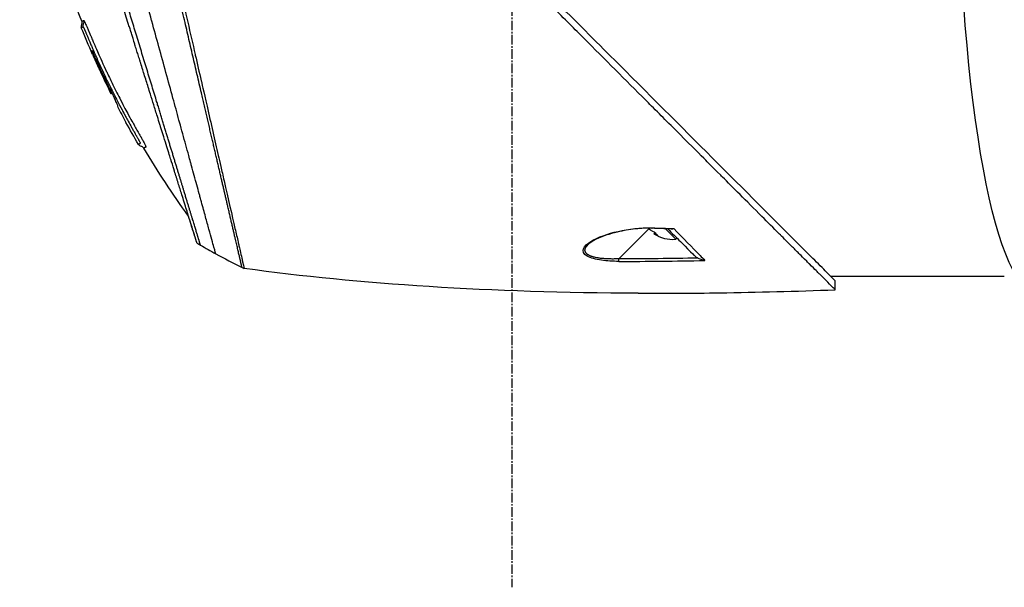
# Model space of a CAD drawing. Header units: millimetres. Extents: x 0 to 4378, y 0 to 2376.
# Tile 116 of 236: x 1408 to 1583, y 725 to 826. Entities that reach past the tile are written whole.
import ezdxf

# ---------------------------------------------------------------- set-up
doc = ezdxf.new("R2010")
doc.units = ezdxf.units.MM
doc.header["$LTSCALE"] = 0.2
doc.linetypes.add('CENTER2', pattern=[1.125, 0.75, -0.125, 0.125, -0.125])
doc.layers.add('02_Center Line', color=1, linetype='CENTER2')
doc.layers.add('13_After Rev.Num.', color=6, linetype='Continuous')

# ---------------------------------------------------------------- blocks, each defined once
blk = doc.blocks.new('A$C44151a85')
for p, q in [((-258.52, 153.52), (-258.63, 153.41)), ((-258.52, 153.52), (-258.62, 153.41)), ((-257.53, 151.09), (-257.46, 151.17)), ((-244.56, 141.23), (-244.56, 141.23)), ((-163.31, 129.56), (-163.31, 129.56)), ((-163.15, 129.39), (-168.5, 124.04)), ((-162.06, 128.68), (-162.25, 128.49)), ((-161.87, 128.48), (-161.98, 128.37)), ((-158.36, 127.54), (-160.21, 129.39)), ((-158.36, 127.54), (-158.16, 127.74)), ((-173.86, 126.64), (-173.86, 126.64)), ((-173.11, 127.33), (-173.11, 127.33)), ((-154.56, 125.16), (-154.56, 125.16)), ((-132.18, 120.69), (-132.15, 120.68)), ((-130.88, 121), (-100, 121)), ((-130.05, 118.56), (-130.05, 120.16))]:
    blk.add_line(p, q)
for centre, radius, start, end in [((-118.5, 223.48), 156.75, 207.502, 208.6731), ((-158.94, 133.61), 6.1, 237.0705, 275.3981)]:
    blk.add_arc(centre, radius, start, end)
for centre, major_axis, ratio, start_param, end_param in [((-157.14, 247.11), (-98.89, -98.85), 0.00011, 6.274337, 6.283153), ((-162.57, 129.97), (-0.019, -0.5), 0.035629, 6.283184, 6.842305), ((-140.02, 751.19), (418.45, -460.79), 0.998723, 5.508989, 5.515203), ((-159.25, 133.92), (-4.29, -4.29), 0.707107, 0.261155, 0.362202), ((-157.86, 132.54), (-4.04, -4.04), 0.707107, 6.173187, 6.393184), ((-158.62, 133.3), (-4.29, -4.29), 0.707107, 0.261155, 0.362202), ((-186.55, 222.44), (84, -73.04), 0.999052, 4.891159, 4.897725), ((-186.52, 222.48), (-81.92, 75.39), 0.999389, 1.78435, 1.812352), ((-186.44, 222.56), (-52.22, -98.37), 0.999969, 6.268665, 6.315891), ((-177.05, 240.31), (-61.46, -116.2), 0.920421, 0.028746, 0.032423), ((-168.49, 124.06), (0, 0.5), 0.037035, 1.607809, 2.747684), ((477.88, 480.35), (806.3, 302.63), 0.234303, 3.699759, 3.730545), ((1029.85, 705.19), (1363.29, 531.39), 0.183375, 3.577144, 3.598606), ((1029.83, 705.18), (1363.27, 531.38), 0.183376, 3.598609, 3.62761)]:
    blk.add_ellipse(centre, major_axis=major_axis, ratio=ratio, start_param=start_param, end_param=end_param)
for points, knots in [([(-130.05, 118.56), (-130.05, 118.56), (-130.2, 118.71), (-130.38, 118.89), (-130.6, 119.12), (-130.93, 119.45), (-131.36, 119.88), (-131.82, 120.35), (-132.33, 120.86), (-132.78, 121.31), (-132.84, 121.36), (-132.89, 121.42), (-132.94, 121.47), (-133.07, 121.6), (-133.54, 122.07), (-134.62, 123.14), (-134.77, 123.28), (-134.93, 123.44), (-135.1, 123.62), (-135.66, 124.18), (-136.09, 124.6), (-136.32, 124.83), (-136.74, 125.25), (-137.18, 125.69), (-137.64, 126.15), (-138.25, 126.76), (-138.88, 127.4), (-139.55, 128.06), (-139.71, 128.22), (-139.86, 128.38), (-140.03, 128.54), (-140.99, 129.5), (-142.01, 130.52), (-143.07, 131.59), (-145.85, 134.36), (-148.29, 136.8), (-150.06, 138.57), (-150.17, 138.68), (-150.28, 138.79), (-150.38, 138.9), (-152.08, 140.59), (-153.11, 141.63), (-153.4, 141.92), (-154.5, 143.02), (-156.16, 144.67), (-158.43, 146.94), (-159.5, 148.01), (-160.44, 148.96), (-161.25, 149.76), (-162.3, 150.81), (-163.12, 151.63), (-163.68, 152.19), (-167.25, 155.76), (-170.94, 159.45), (-174.71, 163.22), (-176.17, 164.68), (-178.07, 166.58), (-180.41, 168.92), (-182.35, 170.86), (-183.82, 172.34), (-184.81, 173.32), (-185.55, 174.06), (-186.01, 174.52), (-186.2, 174.72), (-187.88, 176.39), (-188.86, 177.37), (-189.13, 177.64), (-189.49, 178), (-189.85, 178.36), (-190.21, 178.72), (-190.34, 178.85), (-190.47, 178.98), (-190.6, 179.11), (-191.37, 179.88), (-191.86, 180.37), (-192.07, 180.59), (-192.29, 180.81), (-192.53, 181.04), (-192.79, 181.3), (-193.42, 181.93), (-194.17, 182.68), (-195.04, 183.54), (-196.39, 184.88), (-197.38, 185.87), (-198.01, 186.5), (-198.66, 187.14), (-199.64, 188.13), (-200.97, 189.47), (-201.89, 190.39), (-202.63, 191.14), (-203.2, 191.71), (-203.48, 191.99), (-203.73, 192.24), (-203.92, 192.43), (-204.54, 193.05), (-205.16, 193.67), (-205.78, 194.29), (-206.15, 194.65), (-206.51, 195.01), (-206.87, 195.38), (-207.62, 196.13), (-208.11, 196.62), (-208.33, 196.84), (-208.81, 197.32), (-209.3, 197.81), (-209.79, 198.3), (-210.26, 198.77), (-210.72, 199.23), (-211.18, 199.69), (-212.65, 201.17), (-214.12, 202.63), (-215.58, 204.1), (-217.5, 206.01), (-219.4, 207.92), (-221.29, 209.8), (-225.06, 213.57), (-228.75, 217.26), (-232.32, 220.83), (-233.11, 221.62), (-233.92, 222.43), (-234.74, 223.25), (-235.67, 224.18), (-236.61, 225.12), (-237.57, 226.08), (-240.08, 228.59), (-241.72, 230.23), (-242.59, 231.1), (-243.61, 232.13), (-244.62, 233.13), (-245.6, 234.12), (-247.76, 236.27), (-249.81, 238.32), (-251.73, 240.24), (-253.51, 242.02), (-254.89, 243.4), (-255.96, 244.47), (-257.72, 246.23), (-258.65, 247.16), (-259.01, 247.52), (-259.11, 247.62), (-259.16, 247.67), (-259.17, 247.68), (-260.77, 249.28), (-262.13, 250.65), (-263.21, 251.72), (-263.36, 251.87), (-263.51, 252.02), (-263.65, 252.16), (-264.1, 252.61), (-264.41, 252.92), (-264.64, 253.15), (-264.86, 253.37), (-265.06, 253.57), (-265.23, 253.74), (-265.27, 253.78), (-265.32, 253.83), (-265.36, 253.87), (-265.88, 254.39), (-265.93, 254.44), (-265.94, 254.45), (-265.94, 254.45), (-265.94, 254.45), (-265.94, 254.45)], [-1, -1, -1, -1, -0.973214, -0.973214, -0.973214, -0.946429, -0.946429, -0.946429, -0.922569, -0.922569, -0.922569, -0.919643, -0.919643, -0.919643, -0.896124, -0.896124, -0.896124, -0.892857, -0.892857, -0.892857, -0.88, -0.88, -0.88, -0.867143, -0.867143, -0.867143, -0.85, -0.85, -0.85, -0.84593, -0.84593, -0.84593, -0.821429, -0.821429, -0.821429, -0.786779, -0.786779, -0.786779, -0.784631, -0.784631, -0.784631, -0.75, -0.75, -0.75, -0.71875, -0.71875, -0.71875, -0.705224, -0.705224, -0.705224, -0.6875, -0.6875, -0.6875, -0.625, -0.625, -0.625, -0.59375, -0.59375, -0.59375, -0.575864, -0.575864, -0.575864, -0.5625, -0.5625, -0.5625, -0.546875, -0.546875, -0.546875, -0.541176, -0.541176, -0.541176, -0.539062, -0.539062, -0.539062, -0.53125, -0.53125, -0.53125, -0.526699, -0.526699, -0.526699, -0.515625, -0.515625, -0.515625, -0.5, -0.5, -0.5, -0.484375, -0.484375, -0.484375, -0.473999, -0.473999, -0.473999, -0.46875, -0.46875, -0.46875, -0.458868, -0.458868, -0.458868, -0.453125, -0.453125, -0.453125, -0.445312, -0.445312, -0.445312, -0.4375, -0.4375, -0.4375, -0.430048, -0.430048, -0.430048, -0.40625, -0.40625, -0.40625, -0.375, -0.375, -0.375, -0.3125, -0.3125, -0.3125, -0.297804, -0.297804, -0.297804, -0.28125, -0.28125, -0.28125, -0.25, -0.25, -0.25, -0.230372, -0.230372, -0.230372, -0.1875, -0.1875, -0.1875, -0.167132, -0.167132, -0.167132, -0.133709, -0.133709, -0.133709, -0.125, -0.125, -0.125, -0.078046, -0.078046, -0.078046, -0.071429, -0.071429, -0.071429, -0.053571, -0.053571, -0.053571, -0.039579, -0.039579, -0.039579, -0.035714, -0.035714, -0.035714, -0.002565, -0.002565, -0.002565, 0, 0, 0, 0]), ([(-263.88, 166.21), (-268.22, 177.23), (-271.32, 188.82), (-274.35, 209.23), (-274.91, 218.07), (-274.72, 226.86)], [0, 0, 0, 0, 3.552689, 3.552689, 6.190302, 6.190302, 6.190302, 6.190302]), ([(-259.26, 226.93), (-259.19, 226.78), (-259.14, 226.67), (-259.11, 226.6), (-258.9, 226.12), (-258.79, 225.72), (-258.71, 225.47), (-258.61, 225.09), (-258.55, 224.83), (-258.52, 224.73), (-258.46, 224.48), (-258.39, 224.18), (-258.31, 223.83), (-258.18, 223.28), (-258.1, 222.93), (-258.07, 222.79), (-258.05, 222.71), (-258.03, 222.64), (-258.01, 222.56), (-257.99, 222.44), (-257.96, 222.32), (-257.93, 222.21), (-257.91, 222.13), (-257.87, 221.93), (-257.79, 221.59), (-257.7, 221.23), (-257.6, 220.78), (-257.47, 220.23), (-257.35, 219.73), (-257.24, 219.22), (-257.12, 218.71), (-257.06, 218.45), (-256.97, 218.05), (-256.84, 217.5), (-256.7, 216.9), (-256.52, 216.13), (-256.31, 215.17), (-255.8, 212.94), (-255.47, 211.5), (-255.33, 210.92), (-255.02, 209.55), (-254.7, 208.17), (-254.38, 206.77), (-254.31, 206.48), (-254.25, 206.19), (-254.18, 205.9), (-253.98, 205.01), (-253.6, 203.39), (-253.05, 200.98), (-252.64, 199.16), (-252.21, 197.32), (-251.79, 195.47), (-251.78, 195.43), (-251.77, 195.4), (-251.77, 195.36), (-251.42, 193.85), (-250.96, 191.86), (-250.39, 189.37), (-249.77, 186.67), (-249.33, 184.72), (-249.06, 183.55), (-248.98, 183.2), (-248.91, 182.91), (-248.86, 182.7), (-248.66, 181.79), (-248.33, 180.38), (-247.89, 178.45), (-247.38, 176.22), (-246.87, 174), (-246.37, 171.8), (-246.36, 171.77), (-246.35, 171.74), (-246.35, 171.71), (-245.91, 169.81), (-245.48, 167.92), (-245.05, 166.06), (-244.6, 164.11), (-244.16, 162.19), (-243.73, 160.3), (-243.72, 160.28), (-243.72, 160.25), (-243.71, 160.22), (-243.36, 158.67), (-243.01, 157.15), (-242.67, 155.66), (-242.61, 155.41), (-242.25, 153.84), (-241.63, 151.13), (-240.92, 148.04), (-240.25, 145.12), (-239.63, 142.41), (-239.51, 141.86), (-239.35, 141.2), (-239.18, 140.43), (-239.01, 139.68), (-238.81, 138.84), (-238.61, 137.92), (-237.85, 134.62), (-237.19, 131.77), (-236.66, 129.45), (-236.46, 128.57), (-236.27, 127.76), (-236.11, 127.04), (-236.06, 126.81), (-236, 126.59), (-235.96, 126.37), (-235.87, 125.99), (-235.66, 125.08), (-235.44, 124.15), (-235.39, 123.91), (-235.34, 123.7), (-235.3, 123.53), (-235.07, 122.57), (-235.03, 122.4), (-235.02, 122.35), (-235.02, 122.34), (-235.01, 122.34), (-235.01, 122.34)], [0.0000004, 0.0000004, 0.0000004, 0.0000004, 0.0285714, 0.0285714, 0.0285714, 0.0714286, 0.0714286, 0.0714286, 0.0892857, 0.0892857, 0.0892857, 0.1071429, 0.1071429, 0.1071429, 0.125, 0.125, 0.125, 0.1284736, 0.1284736, 0.1284736, 0.1339286, 0.1339286, 0.1339286, 0.1428571, 0.1428571, 0.1428571, 0.1607143, 0.1607143, 0.1607143, 0.1785714, 0.1785714, 0.1785714, 0.1956232, 0.1956232, 0.1956232, 0.2142857, 0.2142857, 0.2142857, 0.25, 0.25, 0.25, 0.2796252, 0.2796252, 0.2796252, 0.2857143, 0.2857143, 0.2857143, 0.3163265, 0.3163265, 0.3163265, 0.3469388, 0.3469388, 0.3469388, 0.3476324, 0.3476324, 0.3476324, 0.377551, 0.377551, 0.377551, 0.4010005, 0.4010005, 0.4010005, 0.4081633, 0.4081633, 0.4081633, 0.4265306, 0.4265306, 0.4265306, 0.4540816, 0.4540816, 0.4540816, 0.4544339, 0.4544339, 0.4544339, 0.4770408, 0.4770408, 0.4770408, 0.4996669, 0.4996669, 0.4996669, 0.5, 0.5, 0.5, 0.5178571, 0.5178571, 0.5178571, 0.5357143, 0.5357143, 0.5357143, 0.5714286, 0.5714286, 0.5714286, 0.5985301, 0.5985301, 0.5985301, 0.625, 0.625, 0.625, 0.75, 0.75, 0.75, 0.7974141, 0.7974141, 0.7974141, 0.8125, 0.8125, 0.8125, 0.875, 0.875, 0.875, 0.8914403, 0.8914403, 0.8914403, 0.9797679, 0.9797679, 0.9797679, 1, 1, 1, 1]), ([(-240.08, 124.95), (-240.08, 124.95), (-240.08, 124.95), (-240.08, 124.95), (-240.08, 124.96), (-240.2, 125.38), (-240.41, 126.11), (-240.61, 126.85), (-240.91, 127.92), (-241.29, 129.31), (-241.47, 129.98), (-241.67, 130.72), (-241.9, 131.53), (-242.12, 132.33), (-242.36, 133.21), (-242.62, 134.15), (-242.69, 134.41), (-242.76, 134.68), (-242.84, 134.95), (-242.9, 135.17), (-242.96, 135.39), (-243.02, 135.61), (-243.16, 136.12), (-243.3, 136.64), (-243.45, 137.17), (-243.74, 138.24), (-244.05, 139.37), (-244.38, 140.56), (-244.44, 140.78), (-244.5, 141), (-244.56, 141.22), (-244.66, 141.6), (-244.77, 141.99), (-244.87, 142.38), (-245.05, 143), (-245.22, 143.63), (-245.4, 144.28), (-245.75, 145.57), (-246.12, 146.91), (-246.5, 148.3), (-246.53, 148.43), (-246.57, 148.56), (-246.61, 148.69), (-246.95, 149.95), (-247.31, 151.25), (-247.68, 152.59), (-248.08, 154.06), (-248.5, 155.57), (-248.92, 157.11), (-249.33, 158.6), (-249.75, 160.12), (-250.17, 161.66), (-250.59, 163.16), (-251.01, 164.68), (-251.43, 166.23), (-251.44, 166.27), (-251.46, 166.31), (-251.47, 166.36), (-251.91, 167.95), (-252.35, 169.56), (-252.8, 171.18), (-253.22, 172.71), (-253.64, 174.25), (-254.06, 175.78), (-254.75, 178.29), (-255.43, 180.78), (-256.11, 183.26), (-256.29, 183.93), (-256.47, 184.59), (-256.65, 185.26), (-256.69, 185.39), (-256.72, 185.52), (-256.76, 185.65), (-256.98, 186.44), (-257.2, 187.23), (-257.41, 188.02), (-258.07, 190.39), (-258.71, 192.74), (-259.35, 195.04), (-260.21, 198.16), (-261.06, 201.2), (-261.88, 204.14), (-262.29, 205.61), (-262.67, 207.06), (-263.08, 208.46), (-263.48, 209.87), (-263.8, 211.32), (-264.29, 212.55)], [0, 0, 0, 0, 0.00024, 0.00024, 0.00024, 0.087999, 0.087999, 0.087999, 0.175757, 0.175757, 0.175757, 0.217696, 0.217696, 0.217696, 0.259635, 0.259635, 0.259635, 0.271277, 0.271277, 0.271277, 0.280605, 0.280605, 0.280605, 0.301574, 0.301574, 0.301574, 0.343513, 0.343513, 0.343513, 0.351275, 0.351275, 0.351275, 0.364483, 0.364483, 0.364483, 0.385452, 0.385452, 0.385452, 0.427391, 0.427391, 0.427391, 0.431272, 0.431272, 0.431272, 0.46933, 0.46933, 0.46933, 0.511269, 0.511269, 0.511269, 0.551814, 0.551814, 0.551814, 0.591266, 0.591266, 0.591266, 0.59236, 0.59236, 0.59236, 0.632905, 0.632905, 0.632905, 0.671263, 0.671263, 0.671263, 0.734268, 0.734268, 0.734268, 0.75126, 0.75126, 0.75126, 0.754541, 0.754541, 0.754541, 0.774814, 0.774814, 0.774814, 0.835632, 0.835632, 0.835632, 0.917816, 0.917816, 0.917816, 0.958908, 0.958908, 0.958908, 1, 1, 1, 1]), ([(-243.42, 126.87), (-243.42, 126.87), (-243.42, 126.87), (-243.43, 126.88), (-243.43, 126.89), (-243.43, 126.9), (-243.44, 126.91), (-243.44, 126.91), (-243.44, 126.92), (-243.44, 126.93), (-243.45, 126.94), (-243.45, 126.95), (-243.45, 126.97), (-243.46, 126.99), (-243.47, 127.02), (-243.48, 127.05), (-243.48, 127.06), (-243.48, 127.06), (-243.49, 127.07), (-243.5, 127.11), (-243.51, 127.16), (-243.53, 127.21), (-243.55, 127.26), (-243.56, 127.31), (-243.58, 127.37), (-243.6, 127.43), (-243.62, 127.48), (-243.63, 127.54), (-243.64, 127.55), (-243.64, 127.56), (-243.64, 127.57), (-243.65, 127.59), (-243.66, 127.61), (-243.66, 127.64), (-243.68, 127.67), (-243.69, 127.71), (-243.7, 127.75), (-243.72, 127.83), (-243.75, 127.91), (-243.78, 128), (-243.81, 128.1), (-243.84, 128.21), (-243.88, 128.32), (-243.88, 128.34), (-243.91, 128.42), (-243.96, 128.59), (-244.01, 128.74), (-244.08, 128.96), (-244.18, 129.28), (-244.18, 129.3), (-244.19, 129.33), (-244.2, 129.35), (-244.23, 129.45), (-244.26, 129.56), (-244.3, 129.66), (-244.34, 129.8), (-244.38, 129.94), (-244.43, 130.08), (-244.52, 130.38), (-244.62, 130.68), (-244.71, 130.99), (-244.76, 131.15), (-244.81, 131.32), (-244.87, 131.48), (-244.92, 131.66), (-244.98, 131.83), (-245.03, 132), (-245.05, 132.06), (-245.07, 132.12), (-245.08, 132.18), (-245.21, 132.59), (-245.34, 132.99), (-245.46, 133.39), (-245.76, 134.35), (-246.04, 135.24), (-246.27, 135.97), (-246.48, 136.63), (-246.69, 137.32), (-246.92, 138.03), (-246.97, 138.21), (-247.02, 138.38), (-247.08, 138.55), (-247.18, 138.88), (-247.29, 139.23), (-247.41, 139.6), (-247.57, 140.12), (-247.74, 140.67), (-247.93, 141.26), (-247.94, 141.31), (-247.96, 141.36), (-247.97, 141.41), (-248.11, 141.85), (-248.33, 142.56), (-248.65, 143.56), (-248.95, 144.52), (-249.33, 145.76), (-249.83, 147.33), (-249.88, 147.51), (-249.94, 147.69), (-250, 147.87), (-250.15, 148.36), (-250.3, 148.85), (-250.45, 149.33), (-250.67, 150.03), (-250.89, 150.72), (-251.1, 151.39), (-251.3, 152.04), (-251.5, 152.68), (-251.69, 153.29), (-251.96, 154.13), (-252.2, 154.92), (-252.43, 155.64), (-252.69, 156.47), (-252.92, 157.21), (-253.13, 157.88), (-253.26, 158.29), (-253.38, 158.67), (-253.48, 159.02), (-253.5, 159.06), (-253.51, 159.1), (-253.52, 159.13), (-253.56, 159.27), (-253.6, 159.4), (-253.65, 159.53), (-253.69, 159.69), (-253.74, 159.84), (-253.79, 160), (-253.89, 160.32), (-253.99, 160.63), (-254.08, 160.93), (-254.19, 161.26), (-254.28, 161.57), (-254.38, 161.88), (-254.44, 162.08), (-254.51, 162.28), (-254.57, 162.48), (-254.59, 162.56), (-254.62, 162.63), (-254.64, 162.7), (-254.68, 162.85), (-254.73, 162.99), (-254.77, 163.13), (-254.81, 163.26), (-254.85, 163.39), (-254.89, 163.51), (-254.93, 163.64), (-254.97, 163.77), (-255.01, 163.89), (-255.05, 164.02), (-255.09, 164.15), (-255.13, 164.27), (-255.15, 164.34), (-255.17, 164.4), (-255.19, 164.46), (-255.19, 164.47), (-255.19, 164.48), (-255.2, 164.49), (-255.21, 164.54), (-255.23, 164.6), (-255.25, 164.66), (-255.29, 164.78), (-255.33, 164.91), (-255.37, 165.04), (-255.41, 165.17), (-255.45, 165.3), (-255.49, 165.43), (-255.57, 165.68), (-255.65, 165.94), (-255.73, 166.2), (-255.89, 166.7), (-256.05, 167.21), (-256.22, 167.75), (-256.34, 168.13), (-256.46, 168.51), (-256.58, 168.91), (-256.69, 169.27), (-256.81, 169.64), (-256.93, 170.01), (-256.93, 170.01), (-256.97, 170.17), (-257.07, 170.47), (-257.18, 170.81), (-257.34, 171.33), (-257.56, 172.03), (-257.63, 172.27), (-257.71, 172.53), (-257.8, 172.82), (-257.85, 172.95), (-257.89, 173.08), (-257.93, 173.21), (-257.94, 173.26), (-257.96, 173.31), (-257.98, 173.36), (-258.06, 173.64), (-258.14, 173.9), (-258.22, 174.15), (-258.4, 174.71), (-258.55, 175.21), (-258.69, 175.63), (-258.7, 175.66), (-258.71, 175.7), (-258.72, 175.74), (-258.91, 176.35), (-259.19, 177.25), (-259.56, 178.44), (-259.61, 178.6), (-259.66, 178.75), (-259.71, 178.9), (-259.96, 179.71), (-260.21, 180.49), (-260.44, 181.25), (-260.53, 181.52), (-260.61, 181.79), (-260.7, 182.06), (-261.05, 183.19), (-261.43, 184.41), (-261.84, 185.72), (-261.87, 185.81), (-261.9, 185.91), (-261.93, 186), (-262.09, 186.52), (-262.25, 187.04), (-262.42, 187.55), (-262.58, 188.07), (-262.74, 188.58), (-262.9, 189.09), (-263, 189.43), (-263.11, 189.77), (-263.22, 190.11), (-263.23, 190.15), (-263.44, 190.83), (-263.85, 192.13), (-263.96, 192.48), (-264.08, 192.88), (-264.22, 193.32), (-264.43, 193.99), (-264.62, 194.58), (-264.78, 195.11), (-264.94, 195.63), (-265.08, 196.08), (-265.2, 196.46), (-265.22, 196.5), (-265.23, 196.53), (-265.24, 196.57), (-265.39, 197.05), (-265.54, 197.53), (-265.69, 198.01), (-265.78, 198.32), (-265.88, 198.62), (-265.97, 198.92), (-266.12, 199.39), (-266.27, 199.86), (-266.41, 200.33), (-266.64, 201.05), (-266.86, 201.77), (-267.09, 202.47)], [0, 0, 0, 0, 0.015059, 0.015059, 0.015059, 0.02083, 0.02083, 0.02083, 0.024502, 0.024502, 0.024502, 0.02915, 0.02915, 0.02915, 0.035714, 0.035714, 0.035714, 0.03808, 0.03808, 0.03808, 0.049577, 0.049577, 0.049577, 0.061203, 0.061203, 0.061203, 0.071429, 0.071429, 0.071429, 0.072941, 0.072941, 0.072941, 0.076375, 0.076375, 0.076375, 0.082197, 0.082197, 0.082197, 0.093844, 0.093844, 0.093844, 0.107143, 0.107143, 0.107143, 0.125154, 0.125154, 0.125154, 0.141628, 0.141628, 0.141628, 0.142857, 0.142857, 0.142857, 0.150854, 0.150854, 0.150854, 0.161237, 0.161237, 0.161237, 0.183787, 0.183787, 0.183787, 0.196194, 0.196194, 0.196194, 0.209594, 0.209594, 0.209594, 0.214286, 0.214286, 0.214286, 0.235121, 0.235121, 0.235121, 0.285714, 0.285714, 0.285714, 0.318661, 0.318661, 0.318661, 0.326531, 0.326531, 0.326531, 0.342858, 0.342858, 0.342858, 0.36551, 0.36551, 0.36551, 0.367347, 0.367347, 0.367347, 0.406881, 0.406881, 0.406881, 0.444765, 0.444765, 0.444765, 0.44898, 0.44898, 0.44898, 0.464755, 0.464755, 0.464755, 0.487841, 0.487841, 0.487841, 0.510204, 0.510204, 0.510204, 0.531268, 0.531268, 0.531268, 0.55507, 0.55507, 0.55507, 0.569739, 0.569739, 0.569739, 0.571429, 0.571429, 0.571429, 0.574695, 0.574695, 0.574695, 0.578627, 0.578627, 0.578627, 0.586875, 0.586875, 0.586875, 0.595801, 0.595801, 0.595801, 0.601849, 0.601849, 0.601849, 0.604183, 0.604183, 0.604183, 0.608765, 0.608765, 0.608765, 0.613067, 0.613067, 0.613067, 0.617482, 0.617482, 0.617482, 0.622229, 0.622229, 0.622229, 0.624689, 0.624689, 0.624689, 0.625, 0.625, 0.625, 0.626857, 0.626857, 0.626857, 0.631038, 0.631038, 0.631038, 0.635137, 0.635137, 0.635137, 0.643106, 0.643106, 0.643106, 0.65824, 0.65824, 0.65824, 0.668893, 0.668893, 0.668893, 0.678571, 0.678571, 0.678571, 0.689431, 0.689431, 0.689431, 0.701281, 0.701281, 0.701281, 0.705357, 0.705357, 0.705357, 0.708515, 0.708515, 0.708515, 0.709766, 0.709766, 0.709766, 0.71667, 0.71667, 0.71667, 0.732143, 0.732143, 0.732143, 0.733637, 0.733637, 0.733637, 0.758929, 0.758929, 0.758929, 0.763229, 0.763229, 0.763229, 0.785714, 0.785714, 0.785714, 0.794183, 0.794183, 0.794183, 0.828571, 0.828571, 0.828571, 0.831278, 0.831278, 0.831278, 0.846339, 0.846339, 0.846339, 0.861401, 0.861401, 0.861401, 0.871429, 0.871429, 0.871429, 0.896736, 0.896736, 0.896736, 0.903571, 0.903571, 0.903571, 0.919754, 0.919754, 0.919754, 0.935714, 0.935714, 0.935714, 0.936836, 0.936836, 0.936836, 0.951858, 0.951858, 0.951858, 0.961487, 0.961487, 0.961487, 0.97651, 0.97651, 0.97651, 1, 1, 1, 1]), ([(-130.05, 120.16), (-130.04, 120.16), (-130.41, 120.52), (-131.66, 121.78), (-132.41, 122.54), (-134.16, 124.28), (-135.09, 125.2), (-139.34, 129.44), (-143.88, 133.98), (-155.17, 145.28), (-161.11, 151.23), (-170.71, 160.82), (-174.2, 164.31), (-179.57, 169.68), (-181.41, 171.52), (-184.12, 174.24), (-184.99, 175.11), (-186.31, 176.42), (-186.75, 176.87), (-187.53, 177.65), (-187.87, 177.99), (-188.49, 178.6), (-188.76, 178.87), (-189.04, 179.14)], [-13.133066, -13.133066, -13.133066, -13.133066, -11.561884, -11.561884, -10.319104, -10.319104, -9.281018, -9.281018, -6.055586, -6.055586, -3.202671, -3.202671, -1.636794, -1.636794, -0.832338, -0.832338, -0.455606, -0.455606, -0.265051, -0.265051, -0.117703, -0.117703, -0.000611, -0.000611, -0.000611, -0.000611]), ([(-263.88, 166.21), (-263.88, 166.21), (-263.83, 166.23), (-263.79, 166.25), (-263.79, 166.25), (-263.79, 166.25), (-263.79, 166.25), (-263.74, 166.27), (-263.69, 166.29), (-263.69, 166.29), (-263.69, 166.3), (-263.68, 166.3), (-263.68, 166.3), (-263.67, 166.31), (-263.66, 166.31), (-263.65, 166.31), (-263.63, 166.32), (-263.62, 166.33), (-263.61, 166.33), (-263.6, 166.34), (-263.6, 166.34), (-263.6, 166.34), (-263.59, 166.34), (-263.59, 166.34), (-263.59, 166.35), (-263.58, 166.35), (-263.58, 166.36), (-263.56, 166.36), (-263.54, 166.36), (-263.52, 166.34), (-263.48, 166.28)], [-1, -1, -1, -1, -0.504419, -0.504419, -0.504419, -0.5, -0.5, -0.5, -0.285714, -0.285714, -0.285714, -0.259389, -0.259389, -0.259389, -0.214286, -0.214286, -0.214286, -0.142857, -0.142857, -0.142857, -0.134181, -0.134181, -0.134181, -0.107143, -0.107143, -0.107143, -0.071429, -0.071429, -0.071429, 0, 0, 0, 0]), ([(-263.48, 166.28), (-263.45, 166.23), (-263.4, 166.15), (-263.32, 166), (-263.31, 165.97), (-263.29, 165.94), (-263.28, 165.91), (-263.22, 165.79), (-263.16, 165.66), (-263.11, 165.55), (-263.07, 165.46), (-263.03, 165.38), (-263, 165.3), (-262.99, 165.29), (-262.99, 165.29), (-262.99, 165.28), (-262.95, 165.2), (-262.91, 165.1), (-262.86, 165), (-262.85, 164.97), (-262.81, 164.87), (-262.73, 164.7), (-262.68, 164.57), (-262.64, 164.47), (-262.6, 164.38), (-262.59, 164.35), (-262.57, 164.3), (-262.54, 164.23), (-262.51, 164.16), (-262.49, 164.11), (-262.48, 164.09), (-262.47, 164.07), (-262.47, 164.06), (-262.46, 164.04), (-262.43, 163.98), (-262.41, 163.91), (-262.38, 163.85), (-262.38, 163.84), (-262.37, 163.83), (-262.37, 163.81), (-262.35, 163.78), (-262.34, 163.74), (-262.32, 163.69)], [-1, -1, -1, -1, -0.9921875, -0.9921875, -0.9921875, -0.9905084, -0.9905084, -0.9905084, -0.984375, -0.984375, -0.984375, -0.98077798, -0.98077798, -0.98077798, -0.98046875, -0.98046875, -0.98046875, -0.9765625, -0.9765625, -0.9765625, -0.97265625, -0.97265625, -0.97265625, -0.96875, -0.96875, -0.96875, -0.96777344, -0.96777344, -0.96777344, -0.96679688, -0.96679688, -0.96679688, -0.96645777, -0.96645777, -0.96645777, -0.96510446, -0.96510446, -0.96510446, -0.96484375, -0.96484375, -0.96484375, -0.96354757, -0.96354757, -0.96354757, -0.96354757]), ([(-263.64, 165.22), (-263.64, 165.22), (-263.64, 165.22), (-263.64, 165.22), (-263.64, 165.22), (-263.63, 165.21), (-263.6, 165.17), (-263.57, 165.12), (-263.54, 165.06), (-263.51, 165), (-263.5, 164.99), (-263.5, 164.98), (-263.49, 164.96), (-263.48, 164.95), (-263.48, 164.95), (-263.48, 164.95), (-263.47, 164.93), (-263.46, 164.91), (-263.45, 164.89), (-263.43, 164.85), (-263.41, 164.81), (-263.39, 164.76), (-263.39, 164.76), (-263.39, 164.76), (-263.39, 164.75), (-263.38, 164.74), (-263.38, 164.73), (-263.37, 164.71), (-263.36, 164.68), (-263.34, 164.65), (-263.32, 164.6), (-263.29, 164.53), (-263.27, 164.48), (-263.26, 164.45), (-263.24, 164.41), (-263.23, 164.38), (-263.22, 164.36), (-263.21, 164.35), (-263.21, 164.34), (-263.21, 164.33), (-263.2, 164.3), (-263.19, 164.28), (-263.18, 164.26), (-263.16, 164.22), (-263.13, 164.16), (-263.1, 164.07), (-263.09, 164.04), (-263.07, 164.01), (-263.06, 163.97), (-263.04, 163.92), (-263.02, 163.89), (-263.02, 163.87), (-263, 163.82), (-262.97, 163.75), (-262.94, 163.68), (-262.86, 163.48), (-262.78, 163.29), (-262.7, 163.1), (-262.69, 163.09), (-262.67, 163.03), (-262.62, 162.91), (-262.57, 162.79), (-262.5, 162.63), (-262.41, 162.41), (-262.3, 162.16), (-262.2, 161.93), (-262.11, 161.72), (-261.91, 161.25), (-261.7, 160.78), (-261.5, 160.31), (-261.46, 160.24), (-261.43, 160.16), (-261.4, 160.09), (-260.95, 159.09), (-260.49, 158.09), (-260.03, 157.09), (-259.88, 156.78), (-259.73, 156.46), (-259.58, 156.14)], [0, 0, 0, 0, 0.000653, 0.000653, 0.000653, 0.005102, 0.005102, 0.005102, 0.0102041, 0.0102041, 0.0102041, 0.011299, 0.011299, 0.011299, 0.0114796, 0.0114796, 0.0114796, 0.0127551, 0.0127551, 0.0127551, 0.0150826, 0.0150826, 0.0150826, 0.0153061, 0.0153061, 0.0153061, 0.0162303, 0.0162303, 0.0162303, 0.0178571, 0.0178571, 0.0178571, 0.0204082, 0.0204082, 0.0204082, 0.0218085, 0.0218085, 0.0218085, 0.0222805, 0.0222805, 0.0222805, 0.0233236, 0.0233236, 0.0233236, 0.0262391, 0.0262391, 0.0262391, 0.0276968, 0.0276968, 0.0276968, 0.0291545, 0.0291545, 0.0291545, 0.03207, 0.03207, 0.03207, 0.0408163, 0.0408163, 0.0408163, 0.0459881, 0.0459881, 0.0459881, 0.0510204, 0.0510204, 0.0510204, 0.0612245, 0.0612245, 0.0612245, 0.0816327, 0.0816327, 0.0816327, 0.0847392, 0.0847392, 0.0847392, 0.1263051, 0.1263051, 0.1263051, 0.139546, 0.139546, 0.139546, 0.139546]), ([(-262.32, 163.69), (-262.31, 163.68), (-262.3, 163.66), (-262.29, 163.64), (-262.26, 163.55), (-262.21, 163.45), (-262.16, 163.32), (-262.03, 163.01), (-261.92, 162.76), (-261.84, 162.56), (-261.77, 162.4), (-261.7, 162.24), (-261.64, 162.09), (-261.59, 161.98), (-261.57, 161.93), (-261.57, 161.93), (-261.53, 161.84), (-261.37, 161.48), (-261.1, 160.86), (-260.79, 160.14), (-260.31, 159.08), (-259.66, 157.68)], [-0.96354757, -0.96354757, -0.96354757, -0.96354757, -0.96308483, -0.96308483, -0.96308483, -0.9609375, -0.9609375, -0.9609375, -0.953125, -0.953125, -0.953125, -0.9453125, -0.9453125, -0.9453125, -0.9375, -0.9375, -0.9375, -0.91044715, -0.91044715, -0.91044715, -0.87932671, -0.87932671, -0.87932671, -0.87932671]), ([(-262.13, 160.97), (-262.12, 160.97), (-262.1, 160.98), (-262.07, 161), (-262.05, 161.01), (-262.03, 161.02)], [0.000089, 0.000089, 0.000089, 0.000089, 0.1283387, 0.1283387, 0.2565897, 0.2565897, 0.2565897, 0.2565897]), ([(-262.13, 160.97), (-262.1, 160.9), (-262.07, 160.82), (-262.01, 160.68), (-261.98, 160.61), (-261.88, 160.39), (-261.82, 160.25), (-261.63, 159.81), (-261.5, 159.52), (-261.11, 158.66), (-260.85, 158.09), (-260.05, 156.37), (-259.5, 155.23), (-258.9, 154.01), (-258.88, 153.97), (-258.82, 153.85), (-258.79, 153.78), (-258.73, 153.66), (-258.71, 153.61), (-258.66, 153.51), (-258.65, 153.48), (-258.61, 153.38), (-258.63, 153.41), (-258.67, 153.39), (-258.69, 153.38), (-258.7, 153.38)], [-1.566534, -1.566534, -1.566534, -1.566534, -1.537488, -1.537488, -1.508441, -1.508441, -1.45035, -1.45035, -1.334184, -1.334184, -1.101929, -1.101929, -0.637905, -0.637905, -0.598391, -0.598391, -0.552339, -0.552339, -0.503687, -0.503687, -0.45364, -0.45364, -0.320377, -0.320377, 0, 0, 0, 0]), ([(-257.53, 151.09), (-257.53, 151.1), (-257.51, 151.11), (-257.47, 151.13), (-257.45, 151.11), (-257.47, 151.21), (-257.51, 151.33), (-257.67, 151.7), (-257.78, 151.94), (-258, 152.43), (-258.13, 152.71), (-258.41, 153.29), (-258.57, 153.61), (-258.81, 154.1), (-258.93, 154.33), (-259.62, 155.74), (-260.12, 156.79), (-260.85, 158.37), (-261.09, 158.9), (-261.44, 159.69), (-261.56, 159.96), (-261.74, 160.35), (-261.8, 160.49), (-261.88, 160.69), (-261.91, 160.75), (-261.97, 160.89), (-262, 160.95), (-262.03, 161.02)], [-2.334866, -2.334866, -2.334866, -2.334866, -1.936193, -1.936193, -1.729087, -1.729087, -1.509443, -1.509443, -1.274072, -1.274072, -1.048912, -1.048912, -0.819829, -0.819829, -0.696027, -0.696027, -0.3484, -0.3484, -0.174268, -0.174268, -0.087149, -0.087149, -0.043578, -0.043578, -0.02179, -0.02179, -0.000001, -0.000001, -0.000001, -0.000001]), ([(-261.96, 160.3), (-261.93, 160.24), (-261.9, 160.17), (-261.75, 159.83), (-261.6, 159.51), (-261.29, 158.81), (-261.12, 158.45), (-260.87, 157.91), (-260.7, 157.54), (-259.9, 155.82), (-259.31, 154.59), (-258.7, 153.38)], [10.869953, 10.869953, 10.869953, 10.869953, 11.360377, 11.360377, 13.298144, 13.298144, 15.132878, 15.132878, 16.008781, 16.008781, 18.211527, 18.211527, 18.211527, 18.211527]), ([(-259.66, 157.68), (-259.57, 157.49), (-259.47, 157.29), (-259.38, 157.08), (-259.02, 156.33), (-258.68, 155.63), (-258.35, 154.96), (-257.86, 153.96), (-257.4, 153.05), (-256.99, 152.25), (-256.43, 151.16), (-255.95, 150.27), (-255.56, 149.56), (-254.96, 148.44), (-254.58, 147.78), (-254.46, 147.56), (-254.39, 147.43), (-254.26, 147.21), (-254.09, 146.9), (-254.08, 146.89), (-254.08, 146.88), (-254.07, 146.87), (-254.02, 146.78), (-253.95, 146.66), (-253.86, 146.51), (-253.79, 146.37), (-253.72, 146.26), (-253.66, 146.16), (-253.6, 146.06), (-253.56, 145.97), (-253.52, 145.91), (-253.5, 145.87), (-253.48, 145.84), (-253.47, 145.82), (-253.46, 145.8), (-253.44, 145.78), (-253.43, 145.76), (-253.41, 145.72), (-253.39, 145.68), (-253.37, 145.65), (-253.36, 145.63), (-253.35, 145.61), (-253.33, 145.58), (-253.33, 145.57), (-253.32, 145.57), (-253.32, 145.56), (-253.3, 145.53), (-253.29, 145.5), (-253.27, 145.47), (-253.19, 145.34), (-253.09, 145.16), (-252.97, 144.94)], [-0.8793267, -0.8793267, -0.8793267, -0.8793267, -0.875, -0.875, -0.875, -0.859016, -0.859016, -0.859016, -0.8347234, -0.8347234, -0.8347234, -0.8018442, -0.8018442, -0.8018442, -0.75, -0.75, -0.75, -0.7409155, -0.7409155, -0.7409155, -0.740625, -0.740625, -0.740625, -0.7359375, -0.7359375, -0.7359375, -0.73125, -0.73125, -0.73125, -0.7283057, -0.7283057, -0.7283057, -0.7265625, -0.7265625, -0.7265625, -0.7257856, -0.7257856, -0.7257856, -0.7242188, -0.7242188, -0.7242188, -0.72322, -0.72322, -0.72322, -0.7230469, -0.7230469, -0.7230469, -0.721875, -0.721875, -0.721875, -0.7142094, -0.7142094, -0.7142094, -0.7142094]), ([(-259.58, 156.14), (-259.54, 156.07), (-259.5, 155.99), (-259.46, 155.91), (-259.46, 155.9), (-259.24, 155.44), (-258.79, 154.53), (-258.61, 154.17), (-258.39, 153.73), (-258.14, 153.23), (-257.99, 152.94), (-257.79, 152.53), (-257.52, 152.01), (-257.29, 151.58), (-257.03, 151.07), (-256.72, 150.48), (-256.68, 150.42), (-256.51, 150.09), (-256.2, 149.51), (-255.95, 149.05), (-255.61, 148.43), (-255.18, 147.66), (-255.09, 147.5), (-254.98, 147.29), (-254.84, 147.04), (-254.81, 146.99), (-254.81, 146.99), (-254.79, 146.96), (-254.71, 146.83), (-254.61, 146.64), (-254.48, 146.42), (-254.41, 146.28), (-254.35, 146.18), (-254.31, 146.11), (-254.27, 146.05), (-254.24, 146), (-254.22, 145.95), (-254.2, 145.93), (-254.19, 145.9), (-254.17, 145.87), (-254.16, 145.84), (-254.14, 145.82), (-254.14, 145.81), (-254.13, 145.8), (-254.13, 145.8), (-254.13, 145.8), (-254.11, 145.76), (-254.08, 145.71), (-254.04, 145.64), (-254, 145.57), (-253.97, 145.52), (-253.95, 145.49), (-253.95, 145.48), (-253.94, 145.48), (-253.94, 145.47), (-253.92, 145.44), (-253.89, 145.39), (-253.86, 145.33), (-253.83, 145.28), (-253.81, 145.24), (-253.79, 145.2), (-253.78, 145.2), (-253.78, 145.19), (-253.78, 145.18), (-253.72, 145.08), (-253.63, 144.92), (-253.56, 144.77)], [0.139546, 0.139546, 0.139546, 0.139546, 0.1428571, 0.1428571, 0.1428571, 0.1683715, 0.1683715, 0.1683715, 0.1785714, 0.1785714, 0.1785714, 0.1980839, 0.1980839, 0.1980839, 0.2142857, 0.2142857, 0.2142857, 0.2342217, 0.2342217, 0.2342217, 0.25, 0.25, 0.25, 0.2588865, 0.2588865, 0.2588865, 0.2605112, 0.2605112, 0.2605112, 0.2678571, 0.2678571, 0.2678571, 0.2723214, 0.2723214, 0.2723214, 0.2745536, 0.2745536, 0.2745536, 0.2756696, 0.2756696, 0.2756696, 0.2763405, 0.2763405, 0.2763405, 0.2767857, 0.2767857, 0.2767857, 0.2790179, 0.2790179, 0.2790179, 0.28125, 0.28125, 0.28125, 0.2815369, 0.2815369, 0.2815369, 0.2834821, 0.2834821, 0.2834821, 0.2852134, 0.2852134, 0.2852134, 0.2857143, 0.2857143, 0.2857143, 0.2930312, 0.2930312, 0.2930312, 0.2930312]), ([(-258.7, 153.38), (-258.69, 153.38), (-258.67, 153.39), (-258.63, 153.41), (-258.62, 153.41), (-258.62, 153.41)], [-1.2861392, -1.2861392, -1.2861392, -1.2861392, -0.7985141, -0.7985141, -0.7577439, -0.7577439, -0.7577439, -0.7577439]), ([(-253.56, 144.77), (-253.55, 144.75), (-253.54, 144.72), (-253.53, 144.7), (-253.52, 144.69), (-253.52, 144.69), (-253.52, 144.68), (-253.51, 144.65), (-253.5, 144.63), (-253.49, 144.61), (-253.49, 144.6), (-253.49, 144.6), (-253.49, 144.6), (-253.48, 144.59), (-253.48, 144.57), (-253.48, 144.56), (-253.47, 144.53), (-253.47, 144.52), (-253.48, 144.51), (-253.48, 144.51), (-253.48, 144.51), (-253.48, 144.51), (-253.48, 144.5), (-253.49, 144.5), (-253.5, 144.5), (-253.51, 144.5), (-253.51, 144.5), (-253.51, 144.5), (-253.52, 144.5), (-253.52, 144.5), (-253.52, 144.5), (-253.52, 144.5), (-253.53, 144.5), (-253.53, 144.5), (-253.53, 144.49), (-253.55, 144.48), (-253.56, 144.47), (-253.57, 144.47), (-253.59, 144.46), (-253.6, 144.46), (-253.63, 144.44), (-253.66, 144.42), (-253.7, 144.41), (-253.7, 144.41), (-253.71, 144.4), (-253.72, 144.4), (-253.74, 144.39), (-253.77, 144.38), (-253.79, 144.37), (-253.8, 144.36), (-253.81, 144.36), (-253.81, 144.35), (-253.82, 144.35), (-253.82, 144.35), (-253.82, 144.35)], [0.2930312, 0.2930312, 0.2930312, 0.2930312, 0.2943499, 0.2943499, 0.2943499, 0.2946429, 0.2946429, 0.2946429, 0.2968441, 0.2968441, 0.2968441, 0.2971939, 0.2971939, 0.2971939, 0.2991071, 0.2991071, 0.2991071, 0.3028878, 0.3028878, 0.3028878, 0.3035714, 0.3035714, 0.3035714, 0.3080357, 0.3080357, 0.3080357, 0.3102679, 0.3102679, 0.3102679, 0.3112211, 0.3112211, 0.3112211, 0.3125, 0.3125, 0.3125, 0.3214286, 0.3214286, 0.3214286, 0.3322978, 0.3322978, 0.3322978, 0.3571429, 0.3571429, 0.3571429, 0.3723386, 0.3723386, 0.3723386, 0.4089075, 0.4089075, 0.4089075, 0.4285714, 0.4285714, 0.4285714, 0.433726, 0.433726, 0.433726, 0.433726]), ([(-252.86, 143.71), (-252.88, 143.75), (-252.91, 143.79), (-252.99, 143.85), (-253.03, 143.88), (-253.15, 143.95), (-253.22, 143.98), (-253.39, 144.05), (-253.48, 144.09), (-253.62, 144.16), (-253.66, 144.19), (-253.75, 144.26), (-253.79, 144.31), (-253.82, 144.35)], [0, 0, 0, 0, 0.0144726, 0.0144726, 0.0302229, 0.0302229, 0.0541971, 0.0541971, 0.0848911, 0.0848911, 0.1007498, 0.1007498, 0.1175651, 0.1175651, 0.1175651, 0.1175651]), ([(-252.97, 144.94), (-252.95, 144.89), (-252.92, 144.84), (-252.89, 144.79), (-252.84, 144.69), (-252.77, 144.55), (-252.7, 144.4), (-252.67, 144.35), (-252.65, 144.31), (-252.63, 144.26), (-252.6, 144.2), (-252.57, 144.14), (-252.55, 144.08), (-252.55, 144.07), (-252.54, 144.05), (-252.53, 144.02), (-252.53, 144.02), (-252.53, 144.01), (-252.53, 144.01), (-252.52, 143.98), (-252.51, 143.96), (-252.51, 143.95), (-252.49, 143.89), (-252.5, 143.88), (-252.5, 143.88), (-252.5, 143.87), (-252.5, 143.87), (-252.5, 143.87), (-252.5, 143.87), (-252.5, 143.87), (-252.51, 143.87), (-252.51, 143.86), (-252.51, 143.86), (-252.51, 143.86), (-252.51, 143.86), (-252.51, 143.86), (-252.52, 143.85), (-252.53, 143.85), (-252.53, 143.84), (-252.54, 143.84), (-252.55, 143.84), (-252.56, 143.84), (-252.57, 143.84), (-252.57, 143.84), (-252.58, 143.83), (-252.58, 143.83), (-252.58, 143.83), (-252.59, 143.83), (-252.6, 143.83), (-252.62, 143.82), (-252.68, 143.79), (-252.74, 143.76), (-252.77, 143.74), (-252.81, 143.73), (-252.83, 143.72), (-252.83, 143.72), (-252.83, 143.72), (-252.83, 143.72), (-252.85, 143.71), (-252.86, 143.71), (-252.86, 143.71)], [-0.7142094, -0.7142094, -0.7142094, -0.7142094, -0.7125, -0.7125, -0.7125, -0.7052, -0.7052, -0.7052, -0.703125, -0.703125, -0.703125, -0.6984375, -0.6984375, -0.6984375, -0.6964914, -0.6964914, -0.6964914, -0.6960938, -0.6960938, -0.6960938, -0.69375, -0.69375, -0.69375, -0.6890625, -0.6890625, -0.6890625, -0.6882429, -0.6882429, -0.6882429, -0.6878906, -0.6878906, -0.6878906, -0.6867188, -0.6867188, -0.6867188, -0.684375, -0.684375, -0.684375, -0.6796875, -0.6796875, -0.6796875, -0.6773438, -0.6773438, -0.6773438, -0.675, -0.675, -0.675, -0.6612454, -0.6612454, -0.6612454, -0.6215414, -0.6215414, -0.6215414, -0.6004041, -0.6004041, -0.6004041, -0.6, -0.6, -0.6, -0.5662765, -0.5662765, -0.5662765, -0.5662765]), ([(-243.42, 126.87), (-243.42, 126.86), (-243.42, 126.87), (-243.46, 126.98), (-243.47, 127.02), (-243.49, 127.07), (-243.5, 127.12), (-243.52, 127.18), (-243.54, 127.25), (-243.57, 127.33), (-243.59, 127.4), (-243.63, 127.54), (-243.74, 127.89), (-243.83, 128.16), (-243.91, 128.42), (-243.98, 128.64), (-243.98, 128.65), (-243.98, 128.66), (-243.99, 128.67), (-244.18, 129.3), (-244.4, 130), (-244.61, 130.67), (-244.61, 130.68), (-244.7, 130.96), (-244.92, 131.64)], [-1, -1, -1, -1, -0.96875, -0.96875, -0.96875, -0.9547937, -0.9547937, -0.9547937, -0.9375, -0.9375, -0.9375, -0.90625, -0.90625, -0.90625, -0.875, -0.875, -0.875, -0.8739463, -0.8739463, -0.8739463, -0.8125, -0.8125, -0.8125, -0.785115, -0.785115, -0.785115, -0.785115]), ([(-168.49, 123.6), (-169.53, 123.6), (-170.57, 123.66), (-171.57, 123.8), (-172.56, 123.95), (-173.5, 124.18), (-174.11, 124.55), (-174.73, 124.91), (-174.93, 125.39), (-174.75, 125.85), (-174.57, 126.31), (-174.07, 126.74), (-173.45, 127.13), (-172.2, 127.9), (-170.46, 128.51), (-168.59, 128.93), (-166.72, 129.36), (-164.65, 129.63), (-162.58, 129.55)], [-1, -1, -1, -1, -0.875, -0.875, -0.875, -0.75, -0.75, -0.75, -0.625, -0.625, -0.625, -0.5, -0.5, -0.5, -0.25, -0.25, -0.25, 0, 0, 0, 0]), ([(-162.59, 129.47), (-163.56, 129.51), (-164.54, 129.47), (-166.61, 129.25), (-167.71, 129.06), (-170.14, 128.48), (-171.46, 128.04), (-173.04, 127.24), (-173.53, 126.94), (-173.86, 126.64)], [0, 0, 0, 0, 0.289796, 0.289796, 0.637293, 0.637293, 1.105155, 1.105155, 1.348145, 1.348145, 1.348145, 1.348145]), ([(-162.61, 129), (-162.69, 129.03), (-162.78, 129.09), (-162.97, 129.23), (-163.07, 129.31), (-163.18, 129.42), (-163.21, 129.45), (-163.24, 129.49)], [-0.29384378, -0.29384378, -0.29384378, -0.29384378, -0.25791823, -0.25791823, -0.22199268, -0.22199268, -0.20949332, -0.20949332, -0.20949332, -0.20949332]), ([(-162.25, 128.49), (-162.25, 128.49), (-162.23, 128.48), (-162.13, 128.44), (-162.06, 128.41), (-161.98, 128.37)], [-0.0718511, -0.0718511, -0.0718511, -0.0718511, -0.03592555, -0.03592555, 0, 0, 0, 0]), ([(-159.79, 129.37), (-159.01, 128.59), (-158.25, 127.84), (-157.53, 127.12), (-157.34, 126.92), (-156.9, 126.48), (-156.25, 125.83), (-155.43, 125.01), (-155.06, 124.64), (-155.05, 124.64)], [0.0937596, 0.0937596, 0.0937596, 0.0937596, 0.5, 0.5, 0.5, 0.75, 0.75, 0.75, 1, 1, 1, 1]), ([(-159.2, 129.36), (-159.18, 129.35), (-159.15, 129.35), (-159.13, 129.36), (-158.97, 129.36), (-158.83, 129.39), (-158.72, 129.42)], [0.6975729, 0.6975729, 0.6975729, 0.6975729, 0.75, 0.75, 0.75, 1, 1, 1, 1]), ([(-158.72, 129.42), (-157.02, 127.68), (-155.45, 126.08), (-154.05, 124.65), (-153.76, 124.35), (-153.47, 124.05), (-153.19, 123.77)], [0, 0, 0, 0, 0.8258779, 0.8258779, 0.8258779, 1, 1, 1, 1]), ([(-168.5, 124.04), (-168.77, 124.03), (-169.26, 124.02), (-169.96, 124.02), (-170.49, 124.04), (-170.87, 124.06), (-171.11, 124.08), (-171.34, 124.1), (-171.6, 124.12), (-171.86, 124.16), (-172.13, 124.2), (-172.45, 124.25), (-172.74, 124.32), (-173.02, 124.39), (-173.21, 124.45), (-173.4, 124.51), (-173.55, 124.57), (-173.66, 124.62), (-173.74, 124.66), (-173.82, 124.7), (-173.89, 124.74), (-173.96, 124.79), (-174.05, 124.85), (-174.15, 124.92), (-174.25, 125.02), (-174.33, 125.12), (-174.39, 125.22), (-174.44, 125.33), (-174.47, 125.42), (-174.48, 125.49), (-174.49, 125.55), (-174.49, 125.65), (-174.47, 125.75), (-174.45, 125.83), (-174.43, 125.88), (-174.42, 125.92), (-174.4, 125.96), (-174.38, 126), (-174.35, 126.06), (-174.32, 126.11), (-174.28, 126.17), (-174.23, 126.24), (-174.16, 126.33), (-174.04, 126.47), (-173.93, 126.57), (-173.86, 126.64)], [0, 0, 0, 0, 0.078902, 0.149029, 0.210471, 0.237991, 0.263396, 0.286702, 0.307916, 0.343993, 0.371542, 0.396346, 0.44682, 0.471865, 0.496786, 0.521607, 0.546367, 0.558742, 0.571124, 0.583523, 0.595936, 0.608312, 0.620651, 0.64525, 0.669793, 0.694325, 0.718875, 0.743461, 0.768092, 0.779315, 0.788884, 0.812015, 0.840494, 0.855174, 0.867977, 0.874297, 0.88056, 0.892913, 0.905038, 0.91694, 0.928945, 0.941177, 0.965691, 0.990288, 1.037019, 1.037019, 1.037019, 1.037019]), ([(-155.05, 124.64), (-154.94, 124.53), (-154.83, 124.43), (-154.63, 124.29), (-154.54, 124.23), (-154.46, 124.19)], [-0.07474491, -0.07474491, -0.07474491, -0.07474491, -0.03005071, -0.03005071, -0.00000616, -0.00000616, -0.00000616, -0.00000616]), ([(-153.19, 123.77), (-153.22, 123.77), (-153.33, 123.79), (-153.51, 123.83), (-153.64, 123.86), (-153.75, 123.89), (-153.83, 123.92), (-154.09, 124), (-154.3, 124.1), (-154.46, 124.19)], [-0.9999988, -0.9999988, -0.9999988, -0.9999988, -0.75, -0.75, -0.75, -0.5, -0.5, -0.5, -0.0000013, -0.0000013, -0.0000013, -0.0000013])]:
    blk.add_open_spline(points, degree=3, knots=knots)
for points, weights, knots in [([(-235.41, 122.53), (-235.41, 122.53), (-235.41, 122.53), (-235.42, 122.54), (-235.52, 122.96), (-235.9, 124.61), (-236.18, 125.82), (-236.96, 129.16), (-237.9, 133.19), (-239.7, 140.93), (-241.75, 149.74), (-243.28, 156.31), (-244.87, 163.13), (-246.53, 170.27), (-249.05, 181.07), (-251.89, 193.28), (-253.68, 201), (-255.46, 208.68), (-256.31, 212.34), (-257.54, 217.63), (-257.92, 219.37), (-258.77, 222.69), (-258.97, 224.51), (-259.66, 225.83)], [1, 1, 1, 1.00000000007, 0.999999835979, 0.999999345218, 0.999999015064, 0.999998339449, 0.999997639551, 0.999997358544, 0.999997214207, 0.999996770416, 0.999996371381, 0.999995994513, 0.999995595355, 0.999996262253, 0.999997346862, 0.999998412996, 0.999998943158, 0.999999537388, 0.999999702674, 0.999999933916, 1, 1], [0.0059845, 0.0059845, 0.0059845, 0.0059845, 0.0064922, 0.0064922, 0.0937019, 0.0937019, 0.1809116, 0.1809116, 0.275834, 0.355331, 0.434828, 0.5143249, 0.5143249, 0.5938219, 0.6733189, 0.7528158, 0.8366594, 0.8366594, 0.9183297, 0.9183297, 0.9591649, 0.9591649, 1, 1, 1, 1]), ([(-242.79, 126.49), (-242.79, 126.49), (-242.79, 126.49), (-242.8, 126.51), (-242.92, 126.91), (-243.34, 128.28), (-243.64, 129.26), (-244.45, 131.91), (-245.41, 135.05), (-247.27, 141.17), (-249.32, 147.89), (-250.88, 152.99), (-252.51, 158.32), (-254.19, 163.8), (-256.94, 172.79), (-259.42, 180.94), (-261.14, 186.59), (-262.82, 192.13), (-263.64, 194.82), (-264.83, 198.71), (-265.22, 199.98), (-265.92, 202.26), (-266.22, 203.29), (-266.54, 204.28)], [1.00000000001, 1.00000000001, 1.00000000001, 1.00000000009, 0.999999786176, 0.999999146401, 0.999998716, 0.999997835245, 0.999996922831, 0.999996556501, 0.999996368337, 0.999995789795, 0.999995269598, 0.999994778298, 0.999994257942, 0.999995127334, 0.999996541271, 0.999997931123, 0.999998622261, 0.999999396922, 0.999999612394, 0.999999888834, 0.999999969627, 0.999999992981], [0.0064434, 0.0064434, 0.0064434, 0.0064434, 0.0064922, 0.0064922, 0.0937019, 0.0937019, 0.1809116, 0.1809116, 0.275834, 0.355331, 0.434828, 0.5143249, 0.5143249, 0.5938219, 0.6733189, 0.7528158, 0.8366594, 0.8366594, 0.9183297, 0.9183297, 0.9591649, 0.9591649, 0.9932226, 0.9932226, 0.9932226, 0.9932226])]:
    blk.add_rational_spline(points, weights, degree=3, knots=knots)
for points in [[(-263.88, 166.21), (-263.74, 165.85), (-264.11, 165.42), (-263.96, 165.06)], [(-263.64, 165.22), (-263.74, 165.51), (-263.39, 165.99), (-263.48, 166.28)], [(-263.96, 165.06), (-263.96, 165.06), (-263.87, 165.11), (-263.64, 165.22)], [(-261.96, 160.3), (-262.65, 161.88), (-263.32, 163.46), (-263.96, 165.06)], [(-253.82, 144.35), (-254.57, 145.65), (-255.31, 146.95), (-256.03, 148.26)], [(-252.86, 143.71), (-252.86, 143.71), (-252.86, 143.71), (-252.86, 143.71)], [(-244.92, 131.64), (-247.75, 135.54), (-250.4, 139.57), (-252.86, 143.71)], [(-159.2, 129.36), (-160.33, 129.39), (-161.46, 129.43), (-162.59, 129.47)], [(-174.03, 126.47), (-174.03, 126.47), (-174.03, 126.47), (-174.03, 126.47)], [(-154.46, 124.19), (-159.14, 124.09), (-163.82, 124.04), (-168.5, 124.04)], [(-165.04, 117.94), (-191.22, 118.04), (-214.62, 119.51), (-235.01, 122.34)], [(-130.88, 121), (-130.69, 120.81), (-130.53, 120.65), (-130.4, 120.52)]]:
    blk.add_open_spline(points, degree=3)
at = {"layer": '02_Center Line', "ltscale": 11.288275}
blk.add_line((-187.5, 712.39), (-187.5, 65.75), dxfattribs=at)
blk = doc.blocks.new('A$C8cf810bf')
for q in [(9.58, 191.66), (16.95, 184.29)]:
    blk.add_line((9.58, 184.29), q)
blk.add_ellipse((14, 105.26), major_axis=(0, 83.3), ratio=0.168129)

msp = doc.modelspace()

# ---------------------------------------------------------------- block references
msp.add_blockref('A$C44151a85', (1682.619, 659.684))
at = {"layer": '13_After Rev.Num.'}
msp.add_blockref('A$C8cf810bf', (1574.314, 756.056), dxfattribs=at)

doc.saveas('drawing.dxf')
